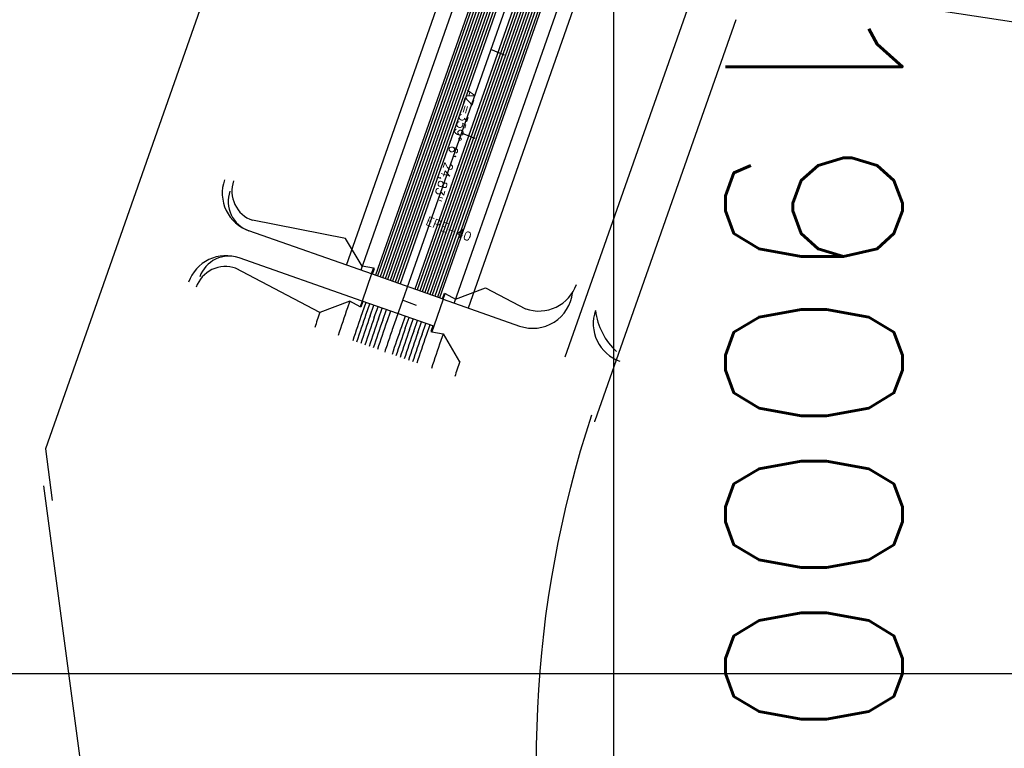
# Model space of a CAD drawing. Extents: x 312047 to 329088, y 8928324 to 8953812.
# Tile 106 of 125: x 318866 to 319088, y 8949983 to 8950148. Entities that reach past the tile are written whole.
import ezdxf
from ezdxf.enums import TextEntityAlignment as Align

# ---------------------------------------------------------------- set-up
doc = ezdxf.new("R2010")
doc.units = 0
doc.header["$LTSCALE"] = 200
doc.header["$MEASUREMENT"] = 0
for name, pattern in [('CENTER', [2, 1.25, -0.25, 0.25, -0.25]), ('DASHDOTX2', [2, 1, -0.5, 0, -0.5]), ('PHANTOM', [2.5, 1.25, -0.25, 0.25, -0.25, 0.25, -0.25])]:
    doc.linetypes.add(name, pattern=pattern)
for name, color, linetype in [('AUX', 7, 'CONTINUOUS'), ('EIXO-367', 2, 'DASHDOTX2'), ('EIXO-TUB', 2, 'CENTER'), ('ESTA-PRO', 2, 'CONTINUOUS'), ('ESTAC-GERAL', 2, 'CONTINUOUS'), ('HID1', 2, 'CONTINUOUS'), ('JTX80-PRO', 2, 'CONTINUOUS'), ('LIMIT_FX_DOM', 180, 'PHANTOM'), ('MAL', 13, 'CONTINUOUS'), ('NOVA MALHA', 1, 'CONTINUOUS'), ('PIS', 2, 'CONTINUOUS'), ('TP-TM-20', 9, 'CONTINUOUS')]:
    doc.layers.add(name, color=color, linetype=linetype)
doc.styles.add('80CL', font='SIMPLEX', dxfattribs={"bigfont": 'SIMP'})
doc.styles.add('SIMP', font='simplex', dxfattribs={"bigfont": 'simp'})

msp = doc.modelspace()

# ---------------------------------------------------------------- linework, layer by layer
at = {"layer": 'AUX', "color": 2}
for p, q in [((318939.43, 8950098.29), (318918.38, 8950102.4)), ((318945.48, 8950090.22), (318917.55, 8950100.05)), ((318943.17, 8950092.02), (318939.43, 8950098.29)), ((318943.14, 8950084.16), (318915.39, 8950093.91)), ((318933.56, 8950081.59), (318914.56, 8950091.56)), ((318945.29, 8950090.29), (318943.14, 8950084.16)), ((318945.74, 8950091.57), (318943.17, 8950092.02)), ((318945.29, 8950090.29), (318945.74, 8950091.57)), ((318945.48, 8950090.22), (318945.93, 8950091.51)), ((318961.51, 8950084.59), (318945.48, 8950090.22)), ((318945.93, 8950091.51), (318945.74, 8950091.57)), ((318961.3, 8950084.66), (318961.76, 8950085.94)), ((318961.49, 8950084.59), (318961.94, 8950085.88)), ((318961.76, 8950085.94), (318961.94, 8950085.88)), ((318961.94, 8950085.88), (318964.24, 8950084.61)), ((318964.24, 8950084.61), (318971.07, 8950087.16)), ((318971.07, 8950087.16), (318980.12, 8950082.41)), ((318940.39, 8950084.14), (318933.56, 8950081.59)), ((318942.68, 8950082.88), (318940.39, 8950084.14)), ((318943.14, 8950084.16), (318942.68, 8950082.88)), ((318943.32, 8950084.09), (318942.87, 8950082.81)), ((318959.35, 8950078.45), (318943.14, 8950084.16)), ((318961.49, 8950084.59), (318959.34, 8950078.46)), ((318961.51, 8950084.59), (318959.35, 8950078.45)), ((318961.49, 8950084.59), (318978.75, 8950078.52)), ((318942.87, 8950082.81), (318942.68, 8950082.88)), ((318959.15, 8950078.53), (318958.7, 8950077.24)), ((318958.7, 8950077.24), (318958.89, 8950077.18)), ((318959.34, 8950078.46), (318958.89, 8950077.18)), ((318958.89, 8950077.18), (318961.46, 8950076.73)), ((318961.46, 8950076.73), (318965.2, 8950070.46))]:
    msp.add_line(p, q, dxfattribs=at)
at = {"layer": 'AUX'}
for p, q in [((318944.03, 8950081.16), (318944.87, 8950083.55)), ((318944.97, 8950080.82), (318945.81, 8950083.22)), ((318945.91, 8950080.49), (318946.76, 8950082.88)), ((318946.86, 8950080.16), (318947.7, 8950082.55)), ((318947.8, 8950079.83), (318948.64, 8950082.22)), ((318952.92, 8950078.03), (318953.76, 8950080.42)), ((318953.86, 8950077.7), (318954.7, 8950080.09)), ((318954.81, 8950077.36), (318955.65, 8950079.76)), ((318955.75, 8950077.03), (318956.59, 8950079.43)), ((318956.69, 8950076.7), (318957.53, 8950079.09))]:
    msp.add_line(p, q, dxfattribs=at)
at = {"layer": 'AUX', "color": 2}
for centre, radius, start, end in [((318920.54, 8950108.54), 9, 160.6238, 250.6295), ((318920.7, 8950109.01), 7, 160.6238, 250.6295), ((318919.87, 8950106.65), 7, 160.6238, 250.6295), ((318912.41, 8950085.42), 9, 70.6181, 160.6238), ((318913.07, 8950087.31), 7, 70.6181, 160.6238), ((318912.24, 8950084.95), 7, 70.6181, 160.6238), ((318981.74, 8950087.01), 9, 250.6181, 353.8511), ((319230.04, 8949980.64), 313.17, 161.1938, 161.8496), ((319233.4, 8949979.39), 311.17, 160.6237, 161.8452), ((319233.4, 8949979.39), 307.67, 160.6237, 161.8591), ((319004.39, 8950079.05), 9, 160.6238, 250.6295), ((319011, 8950083.9), 15.22, 187.0664, 227.2358), ((319233.4, 8949979.39), 301.75, 160.6237, 161.8833), ((319233.4, 8949979.39), 298.25, 160.6237, 161.8981), ((319233.4, 8949979.39), 292.32, 160.6237, 161.9239), ((319233.4, 8949979.39), 288.82, 160.6237, 161.9397), ((319236.81, 8949978.26), 286.82, 161.2488, 161.9625)]:
    msp.add_arc(centre, radius, start, end, dxfattribs=at)
at = {"layer": 'AUX'}
for radius, end in [(306.75, 161.8628), (305.75, 161.8668), (304.75, 161.8709), (303.75, 161.875), (302.75, 161.8792), (297.32, 161.9021), (296.32, 161.9064), (295.32, 161.9107), (294.32, 161.9151), (293.32, 161.9195)]:
    msp.add_arc((319233.4, 8949979.39), radius, 160.6237, end, dxfattribs=at)
at = {"layer": 'EIXO-367'}
msp.add_line((319031.94, 8950193.6), (318989.01, 8950071.47), dxfattribs=at)
at = {"layer": 'EIXO-TUB'}
msp.add_lwpolyline([(318980.37, 8950164.14), (318950.39, 8950078.92)], dxfattribs=at)
at = {"layer": 'EIXO-TUB', "color": 2}
msp.add_lwpolyline([(318950.39, 8950078.92, 0.005528), (318948.26, 8950072.63, 0.279873)], format="xyb", dxfattribs=at)
at = {"layer": 'ESTA-PRO'}
for p, q in [((318975.35, 8950139.75), (318972.22, 8950140.98)), ((318968.71, 8950120.88), (318965.59, 8950122.11)), ((318955.44, 8950083.15), (318952.31, 8950084.38))]:
    msp.add_line(p, q, dxfattribs=at)
at = {"layer": 'ESTAC-GERAL'}
msp.add_line((318980.37, 8950164.14), (319558.75, 8950075.28), dxfattribs=at)
at = {"layer": 'HID1'}
for p, q in [((318972.43, 8950164.69), (318946.16, 8950089.98)), ((318978.71, 8950164.72), (318951.75, 8950088.02)), ((318982.02, 8950163.56), (318955.05, 8950086.86)), ((318967.68, 8950161.76), (318942.86, 8950091.15)), ((318986.91, 8950159.6), (318960.64, 8950084.89)), ((318988.77, 8950154.34), (318963.94, 8950083.73)), ((318940.39, 8950084.14), (318939.86, 8950082.62)), ((318944, 8950083.85), (318943.16, 8950081.46)), ((318949.59, 8950081.89), (318948.75, 8950079.49)), ((318952.9, 8950080.73), (318952.05, 8950078.33)), ((318958.48, 8950078.76), (318957.64, 8950076.37)), ((318961.47, 8950076.71), (318960.95, 8950075.21))]:
    msp.add_line(p, q, dxfattribs=at)
at = {"layer": 'LIMIT_FX_DOM'}
for p, q in [((318908.53, 8950155.78), (318871.58, 8950050.74)), ((318871.58, 8950050.74), (318873.06, 8950039.07)), ((318871.14, 8950042.37), (318885.68, 8949933.32))]:
    msp.add_line(p, q, dxfattribs=at)
at = {"layer": 'LIMIT_FX_DOM', "linetype": 'PHANTOM'}
msp.add_line((319027.6, 8950147.74), (318995.73, 8950057.12), dxfattribs=at)
msp.add_line((319027.6, 8950147.74), (318995.73, 8950057.12), dxfattribs=at)
at = {"layer": 'LIMIT_FX_DOM'}
msp.add_lwpolyline([(318994.99, 8950058.37, 0.274284), (319050.16, 8949809.32), (319303.68, 8949539.02, -0.21717)], format="xyb", dxfattribs=at)
at = {"layer": 'LIMIT_FX_DOM', "linetype": 'PHANTOM'}
msp.add_arc((321099.72, 8949346.45), 2220.77, 161.33636, 161.34306, dxfattribs=at)
msp.add_arc((321099.72, 8949346.45), 2220.77, 161.33636, 161.34306, dxfattribs=at)
at = {"layer": 'MAL', "color": 7}
for p, q in [((318972.97, 8950164.71), (318946.64, 8950089.82)), ((318973.63, 8950164.73), (318947.22, 8950089.61)), ((318974.27, 8950164.75), (318947.79, 8950089.41)), ((318974.92, 8950164.77), (318948.35, 8950089.21)), ((318975.52, 8950164.68), (318948.92, 8950089.01)), ((318976.16, 8950164.7), (318949.49, 8950088.82)), ((318976.8, 8950164.71), (318950.05, 8950088.62)), ((318977.44, 8950164.71), (318950.62, 8950088.42)), ((318978.08, 8950164.71), (318951.18, 8950088.22)), ((318982.51, 8950163.16), (318955.62, 8950086.66)), ((318983.01, 8950162.76), (318956.18, 8950086.46)), ((318983.5, 8950162.36), (318956.75, 8950086.26)), ((318984, 8950161.96), (318957.32, 8950086.06)), ((318984.41, 8950161.33), (318957.88, 8950085.86)), ((318984.98, 8950161.13), (318958.45, 8950085.66)), ((318985.47, 8950160.71), (318959.01, 8950085.46)), ((318985.99, 8950160.38), (318959.58, 8950085.27)), ((318986.5, 8950159.95), (318960.16, 8950085.06))]:
    msp.add_line(p, q, dxfattribs=at)
at = {"layer": 'MAL', "color": 2}
for p, q in [((318939.61, 8950092.29), (318964.44, 8950162.9)), ((318967.19, 8950082.59), (318992.01, 8950153.2))]:
    msp.add_line(p, q, dxfattribs=at)
at = {"layer": 'NOVA MALHA'}
for p, q in [((319000, 8952100.33), (319000, 8929300.33)), ((318032.62, 8950000), (329087.63, 8950000))]:
    msp.add_line(p, q, dxfattribs=at)
at = {"layer": 'PIS'}
msp.add_arc((318983.11, 8950090.9), 9, 250.6238, 340.6238, dxfattribs=at)

# ---------------------------------------------------------------- texts
at = {"layer": 'JTX80-PRO', "style": '80CL'}
for s, rotation, p in [('AZ=359%%D 6\' 24,83"', 252.5264, (318967, 8950131.89)), ('EPE-40', 338.8689, (318957.39, 8950101.48))]:
    msp.add_text(s, height=2, rotation=rotation, dxfattribs=at).set_placement(p)
at = {"layer": 'TP-TM-20', "style": 'SIMP'}
msp.add_text('X= 319000', height=40, rotation=270, dxfattribs=at).set_placement((319025.28, 8949984.53), align=Align.RIGHT)

doc.saveas('drawing.dxf')
